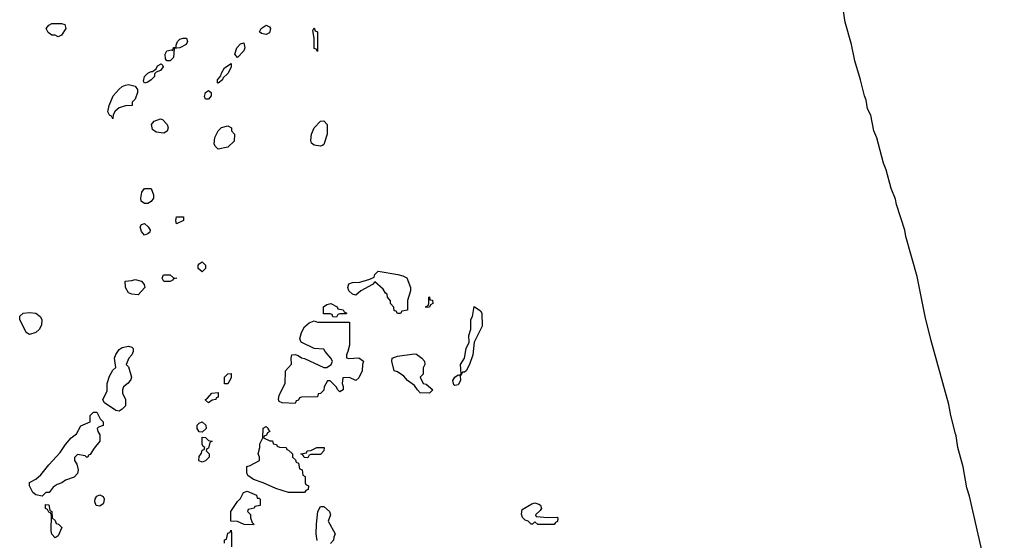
# Model space of a CAD drawing. Header units: inches. Extents: x 2808529 to 2951249, y 860290 to 1033701.
# Tile 104 of 153: x 2924149 to 2930305, y 990730 to 993986. Entities that reach past the tile are written whole.
import ezdxf

# ---------------------------------------------------------------- set-up
doc = ezdxf.new("R2010")
doc.units = ezdxf.units.IN
doc.header["$MEASUREMENT"] = 0
doc.layers.add('C9929', color=7, linetype='Continuous')
doc.layers.add('C9939', color=7, linetype='Continuous')

msp = doc.modelspace()

# ---------------------------------------------------------------- linework, layer by layer
at = {"layer": 'C9929', "color": 6}
for points in [[(2930000, 991395.7), (2929969.7, 991510), (2929958.6, 991578.6), (2929845.3, 991985.3), (2929809.7, 992130), (2929760.1, 992380.1), (2929689.6, 992630), (2929683.6, 992670), (2929630, 992829), (2929623.8, 992863.8), (2929596.9, 992930), (2929567.2, 993047.2), (2929550, 993089), (2929507.2, 993247.3), (2929489.7, 993290), (2929469.7, 993389.7), (2929450, 993429), (2929442, 993482), (2929429.7, 993510), (2929406, 993610), (2929370, 993728.7), (2929349.7, 993830), (2929309.7, 993970), (2929299.4, 994039.4)], [(2926009.6, 990729.6), (2926002.9, 990770), (2926005.1, 990830), (2926012.3, 990910), (2926030, 990941), (2926050, 990941), (2926084.7, 990910), (2926091, 990890), (2926078, 990850), (2926122, 990770), (2926112, 990750), (2926111.3, 990730), (2926092, 990710)], [(2925428.7, 990711.3), (2925430, 990734), (2925442, 990738), (2925450, 990774), (2925462, 990778), (2925470, 990794), (2925474, 990770), (2925474, 990690)]]:
    msp.add_lwpolyline(points, dxfattribs=at)
for points in [[(2924390, 993878), (2924370, 993888), (2924349, 993889), (2924326.3, 993906.3), (2924314, 993930), (2924330, 993950.8), (2924350, 993962.8), (2924410, 993962.8), (2924430, 993956), (2924436.3, 993930), (2924410, 993888)], [(2925690, 993893.2), (2925660.2, 993900.2), (2925649, 993910), (2925659, 993930), (2925690, 993950.6), (2925710, 993941), (2925717.3, 993930), (2925710, 993904)], [(2926010, 993786), (2926002, 993802), (2925990, 993806), (2925989.4, 993809.4), (2925989, 993870), (2925982, 993918), (2925990, 993934), (2925996, 993916), (2926010.3, 993910)], [(2925068.4, 993728.4), (2925060.2, 993740.2), (2925057.2, 993770), (2925069.4, 993790), (2925098, 993798), (2925106, 993794), (2925110, 993811.3), (2925127.3, 993812.7), (2925127.3, 993827.3), (2925136, 993850), (2925150, 993864), (2925170, 993870.4), (2925192, 993870), (2925197.3, 993850), (2925190.4, 993829.7), (2925150, 993809.2), (2925114, 993806), (2925110.6, 993749.4), (2925090, 993729)], [(2925510, 993749.2), (2925494, 993770), (2925507.3, 993810), (2925530, 993834.8), (2925550, 993842), (2925556.4, 993810), (2925550.4, 993790)], [(2924930, 993589.2), (2924922, 993602), (2924929.7, 993630.3), (2924950, 993650.6), (2924970, 993661), (2924979, 993661), (2925002, 993678), (2925010, 993698), (2925034, 993710), (2925042, 993702), (2925044.7, 993690), (2925030, 993668.7), (2925002, 993658), (2924992, 993648), (2924991.3, 993630), (2924970, 993608.7), (2924950, 993595.3)], [(2925390, 993588.7), (2925386, 993590), (2925385.2, 993610), (2925405.6, 993634.4), (2925409.6, 993650.4), (2925430, 993684.7), (2925470, 993711.3), (2925470, 993688), (2925450.7, 993650), (2925419.6, 993620.4), (2925416, 993610)], [(2924730, 993366), (2924722, 993382), (2924710, 993388.7), (2924699.5, 993410), (2924707.3, 993450), (2924734, 993510), (2924770, 993550.5), (2924790, 993568), (2924810, 993577.3), (2924830, 993580.7), (2924870.9, 993570.9), (2924884.7, 993550), (2924886, 993530), (2924870.7, 993489.3), (2924852, 993470), (2924851.3, 993448.7), (2924810, 993448), (2924770, 993434), (2924746.2, 993413.8), (2924733.4, 993390)], [(2925310, 993488), (2925304.7, 993504.7), (2925309.5, 993530), (2925330, 993542.8), (2925346, 993530), (2925346, 993510), (2925330, 993488.7)], [(2925050, 993275.3), (2925002, 993282), (2924979, 993299), (2924973.2, 993330), (2924990, 993350.4), (2925030, 993364.9), (2925041.4, 993361.4), (2925070.8, 993330), (2925076, 993310), (2925070, 993288.7)], [(2925390, 993175.3), (2925370, 993195.3), (2925364.5, 993210), (2925369.6, 993250), (2925390, 993290.8), (2925410, 993310.7), (2925450, 993322), (2925474, 993310), (2925474, 993290), (2925492, 993270), (2925490, 993226), (2925450, 993189)], [(2926030, 993195.3), (2925990, 993201.2), (2925972.9, 993212.9), (2925969.4, 993230), (2925972.3, 993270), (2925989.7, 993310.3), (2926030, 993351.3), (2926050, 993354), (2926071.1, 993331.1), (2926072, 993270), (2926050, 993206), (2926042, 993198)], [(2924930, 992835.3), (2924909.2, 992850), (2924906, 992870), (2924912.9, 992907.1), (2924929, 992931), (2924971, 992930), (2924984.7, 992890), (2924984.7, 992870), (2924970, 992849), (2924950, 992835.3)], [(2925130, 992709.3), (2925125.2, 992730), (2925130, 992752), (2925172.7, 992752.7), (2925172, 992730)], [(2924930, 992638), (2924910, 992662), (2924902.7, 992690), (2924910, 992704.7), (2924930, 992712), (2924951.3, 992690), (2924964.7, 992670), (2924962, 992658), (2924950, 992646)], [(2925290, 992409.5), (2925264, 992430), (2925265.2, 992450), (2925270, 992458), (2925290, 992470.7), (2925310.7, 992450), (2925310.7, 992430)], [(2925090, 992348.7), (2925049.5, 992349.5), (2925039, 992370), (2925048.7, 992390), (2925090, 992390.8), (2925110, 992372), (2925132, 992370), (2925110, 992366), (2925103.6, 992356.4)], [(2926510, 992148), (2926502, 992162), (2926490, 992166), (2926487.3, 992187.3), (2926468, 992210), (2926467.3, 992227.3), (2926448, 992250), (2926446, 992270), (2926436.4, 992276.4), (2926420.4, 992300.4), (2926370, 992346), (2926354, 992330), (2926282, 992290), (2926250, 992262), (2926230, 992268.7), (2926206, 992290), (2926199.3, 992310), (2926205.6, 992334.4), (2926230, 992342.8), (2926275.1, 992344.9), (2926337.2, 992362.8), (2926364.7, 992375.3), (2926370, 992391.3), (2926390, 992414), (2926512.5, 992392.5), (2926544, 992384), (2926570, 992371), (2926592, 992310), (2926592, 992290), (2926574, 992230), (2926574, 992170), (2926538, 992162), (2926530, 992148.7)], [(2924890, 992266), (2924850, 992268.7), (2924830, 992278), (2924809.2, 992310), (2924808, 992350), (2924850, 992354), (2924870, 992362), (2924911, 992350), (2924926, 992330), (2924930.6, 992310)], [(2926130, 992126), (2926107.3, 992127.3), (2926102, 992142), (2926090, 992146), (2926047.3, 992147.3), (2926049, 992190), (2926070, 992204.7), (2926094, 992210), (2926134, 992190), (2926138, 992178), (2926171.6, 992171.6), (2926178, 992158), (2926194, 992150), (2926190, 992146), (2926150, 992146), (2926138, 992142)], [(2926690, 992186), (2926686, 992190), (2926702, 992198), (2926706, 992210), (2926706, 992250), (2926710, 992252), (2926714, 992234), (2926730, 992232), (2926732, 992210), (2926718, 992202), (2926710, 992188)], [(2924210, 992018), (2924188.7, 992030), (2924148.7, 992110), (2924150, 992132), (2924170, 992151.3), (2924210, 992154), (2924250, 992150.5), (2924277.3, 992130), (2924287.3, 992110), (2924284.5, 992075.5), (2924270.9, 992049.1), (2924250, 992029)], [(2926930, 991781.2), (2926918, 991782), (2926902, 991758), (2926904, 991730), (2926890, 991702), (2926870, 991698), (2926863.1, 991703.1), (2926856, 991730), (2926870, 991750.7), (2926890, 991764.7), (2926898, 991762), (2926908.4, 991771.6), (2926905.2, 991830), (2926929.3, 991870), (2926939.3, 991930), (2926959, 991970), (2926956, 992010), (2926969.6, 992050.4), (2926969.6, 992110), (2926979.5, 992130), (2926990, 992191.3), (2927030, 992166), (2927038, 992150), (2927041, 992070), (2926990.6, 991970), (2926982, 991890), (2926960.7, 991830), (2926941, 991790)], [(2926010, 992094), (2926210, 992094), (2926210.9, 991950.9), (2926201, 991910), (2926191, 991890), (2926191.6, 991871.6), (2926206.4, 991866.4), (2926270, 991870.7), (2926298, 991850), (2926291.3, 991830), (2926290.9, 991789.1), (2926270, 991746), (2926250, 991728.7), (2926210, 991748), (2926170, 991746), (2926164.7, 991710), (2926170.9, 991690.9), (2926170.8, 991670), (2926150, 991658), (2926138, 991670), (2926128, 991690), (2926090, 991728), (2926072.7, 991727.3), (2926052, 991690), (2926050.9, 991669.1), (2926030, 991648), (2926014, 991646), (2926010, 991628), (2925910, 991626), (2925898, 991622), (2925892.7, 991607.3), (2925878, 991602), (2925870, 991586), (2925790, 991588.7), (2925770, 991598), (2925766, 991610), (2925770, 991638), (2925809.4, 991710), (2925809.7, 991790.3), (2925848.9, 991831.1), (2925846, 991870), (2925850, 991890.8), (2925870, 991891.3), (2925890, 991884.7), (2925910.8, 991870.8), (2925930, 991866), (2926050, 991810.8), (2926070, 991811), (2926095.3, 991830), (2926104, 991850), (2926094, 991870), (2926058, 991910), (2926050, 991926), (2925990, 991929.2), (2925909.5, 991969.5), (2925899.3, 991990), (2925909.7, 992030.3), (2925930, 992064.7), (2925958, 992090), (2925990, 992102)], [(2924770, 991537.2), (2924750, 991542), (2924678, 991590), (2924669.4, 991609.4), (2924694.8, 991665.2), (2924696.2, 991710), (2924710, 991756), (2924730, 991794.8), (2924749, 991810), (2924742, 991870), (2924750, 991891), (2924770, 991922.8), (2924790, 991936), (2924830, 991944.7), (2924850, 991938), (2924858, 991930), (2924858.8, 991910), (2924850.8, 991890), (2924831.3, 991870), (2924814, 991830), (2924830, 991814), (2924847.3, 991750), (2924843.5, 991736.5), (2924827.1, 991712.9), (2924798, 991690), (2924791.3, 991670), (2924791.3, 991650), (2924810.8, 991610), (2924810.6, 991570.6), (2924790, 991549.3)], [(2926710, 991649.2), (2926653.2, 991653.2), (2926635.3, 991670), (2926617.2, 991697.2), (2926574, 991730), (2926550, 991757.2), (2926510, 991782.7), (2926489, 991790), (2926475.3, 991850), (2926478, 991870), (2926510, 991880.7), (2926615.2, 991895.2), (2926630, 991894), (2926662.8, 991870), (2926678.8, 991850), (2926681, 991830), (2926671.1, 991808.9), (2926671.3, 991770), (2926652, 991750), (2926671.3, 991711.3), (2926690, 991706), (2926732, 991670)], [(2925450, 991708.7), (2925429.1, 991709.1), (2925429.6, 991750), (2925450, 991771), (2925470, 991774), (2925470, 991746)], [(2925330, 991588.7), (2925310, 991606), (2925310, 991611.3), (2925322, 991618), (2925350, 991651), (2925390, 991654), (2925390, 991626), (2925378, 991622), (2925374, 991610), (2925352.7, 991607.3)], [(2924566, 991250), (2924558, 991258), (2924510, 991266), (2924492, 991248), (2924491.3, 991230), (2924506.8, 991206.8), (2924513.4, 991170), (2924510, 991148.7), (2924490, 991124), (2924434.8, 991105.2), (2924412, 991090), (2924382, 991078), (2924358, 991062), (2924332, 991030), (2924312, 991028), (2924290, 991006), (2924250, 991015.3), (2924230, 991028.7), (2924209.3, 991070), (2924209.5, 991090.5), (2924250, 991113), (2924280.7, 991139.3), (2924330, 991203), (2924400.7, 991279.3), (2924435.1, 991330), (2924469.8, 991370.2), (2924503.7, 991396.3), (2924530, 991446.8), (2924588.4, 991471.6), (2924590, 991511), (2924610, 991530.8), (2924630, 991531.3), (2924652, 991490), (2924671, 991470), (2924670, 991449), (2924642, 991438), (2924634, 991430), (2924638, 991410), (2924650.5, 991390.5), (2924650.3, 991349.7), (2924613.4, 991306.6), (2924590, 991266), (2924578, 991262), (2924574, 991250)], [(2925290, 991406), (2925270, 991408), (2925258, 991430), (2925258, 991450), (2925270, 991462), (2925290, 991471), (2925312, 991450), (2925314, 991430)], [(2925930, 991028), (2925830, 991028.7), (2925750, 991054), (2925670, 991089.3), (2925609.5, 991109.5), (2925575.1, 991135.1), (2925568.9, 991151.1), (2925568.7, 991191.3), (2925590, 991198), (2925648, 991230), (2925648, 991250), (2925639, 991270), (2925649.2, 991310.8), (2925650, 991334), (2925668.7, 991370), (2925670, 991432), (2925690, 991442), (2925702, 991430), (2925702, 991422), (2925712, 991410), (2925698, 991402), (2925692.7, 991387.3), (2925678, 991382), (2925674, 991370), (2925712.7, 991352.7), (2925730, 991352), (2925734, 991334), (2925754, 991330), (2925758, 991318), (2925772.7, 991312.7), (2925814, 991310), (2925818, 991298), (2925830, 991294), (2925854, 991270), (2925854, 991250), (2925872.7, 991232.7), (2925878, 991218), (2925892.7, 991212.7), (2925898, 991178), (2925914, 991170), (2925918, 991138), (2925934, 991130), (2925934, 991090), (2925938, 991078), (2925954, 991070), (2925952.7, 991047.3), (2925938, 991042)], [(2925290, 991218), (2925270, 991226), (2925269.4, 991230), (2925270, 991254), (2925284.7, 991275.3), (2925290, 991294), (2925302, 991298), (2925306, 991310), (2925296.4, 991316.4), (2925288.7, 991331.3), (2925290, 991374), (2925310, 991372), (2925330, 991354), (2925352, 991350), (2925338, 991342), (2925330, 991306), (2925318, 991302), (2925314, 991290), (2925334, 991270), (2925334, 991250), (2925310, 991228)], [(2925950, 991246), (2925927.3, 991247.3), (2925922, 991262), (2925906, 991270), (2925942, 991278), (2925946, 991290), (2925970, 991291.3), (2926006, 991310), (2926052, 991310), (2926051.3, 991290), (2926030, 991266), (2925970, 991266), (2925958, 991262)], [(2925634, 990994), (2925646, 990994), (2925652.7, 990987.3), (2925652.7, 990947.3), (2925618, 990942), (2925614, 990930), (2925578, 990922), (2925574, 990910), (2925591.3, 990891.3), (2925592, 990870), (2925602, 990842), (2925612, 990830), (2925610, 990826), (2925551.6, 990828.4), (2925510, 990848), (2925468.7, 990848.7), (2925469.5, 990910), (2925510, 990972), (2925528.9, 990991.1), (2925548.7, 991030), (2925570, 991038), (2925630, 991011.3)], [(2924650, 990942.7), (2924627.7, 990947.7), (2924619.3, 990970), (2924620.9, 990990), (2924630, 991006), (2924650, 991013.4), (2924670, 991004.7), (2924676.3, 990990), (2924675.5, 990970), (2924670, 990959)], [(2924370, 990746), (2924350, 990768.7), (2924346, 990790), (2924347.3, 990887.3), (2924342, 990902), (2924330, 990906), (2924322, 990922), (2924310, 990928.7), (2924310, 990954), (2924330, 990952), (2924338, 990918), (2924350.6, 990910), (2924351.6, 990871.6), (2924370, 990854), (2924376, 990836), (2924392, 990830), (2924411.3, 990810), (2924390, 990758)], [(2927450, 990872), (2927510, 990874), (2927514, 990870), (2927511.6, 990848.4), (2927498, 990842), (2927490, 990828), (2927389.1, 990829.1), (2927370, 990846), (2927354, 990830), (2927346, 990830), (2927328.7, 990848.7), (2927310, 990855.3), (2927292.7, 990872.7), (2927286.3, 990893.7), (2927290, 990922), (2927350, 990959.1), (2927370, 990964), (2927395.2, 990955.2), (2927404.7, 990950), (2927411, 990929), (2927403.6, 990916.4), (2927374, 990890), (2927378, 990878)]]:
    msp.add_lwpolyline(points, close=True, dxfattribs=at)
at = {"layer": 'C9939', "color": 6}
msp.add_lwpolyline([(2930304.9, 990000), (2930292.3, 990047.7), (2930263, 990190), (2930230, 990308), (2930222.8, 990382.8), (2930202.4, 990450), (2930199.6, 990490), (2930167.6, 990650), (2930086.6, 991006.6), (2930070, 991058), (2930046.6, 991190), (2930014, 991310), (2930003.3, 991383.3), (2930000, 991395.7)], dxfattribs=at)

doc.saveas('drawing.dxf')
